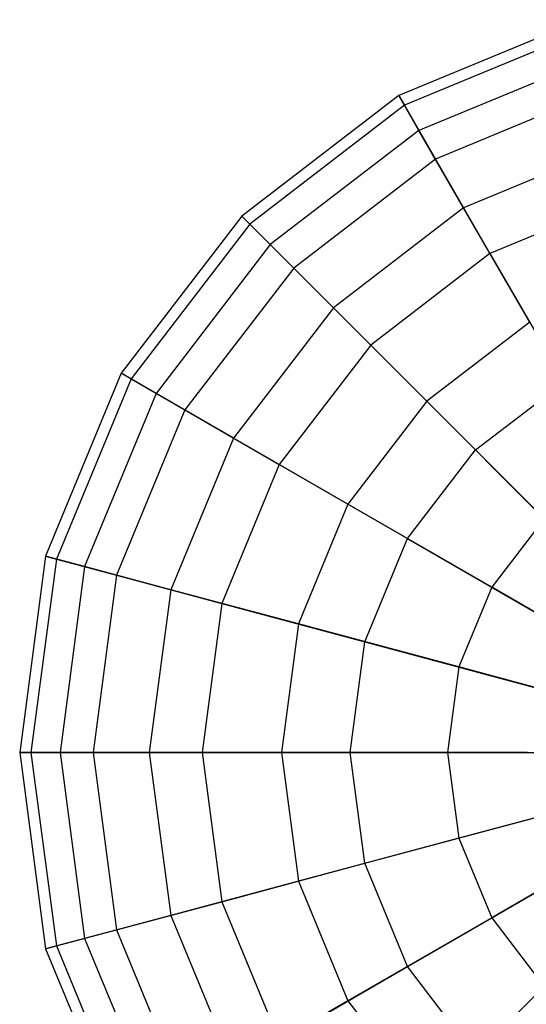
# Model space of a CAD drawing. Extents: x -38.6 to 39.4, y -37.8 to 40.2.
# Tile 42 of 49: x 5.8 to 8, y 25.5 to 29.7. Entities that reach past the tile are written whole.
import ezdxf

# ---------------------------------------------------------------- set-up
doc = ezdxf.new("R2010")
doc.units = 0
doc.header["$LTSCALE"] = 2.54
doc.layers.get('0').update_dxf_attribs({"color": 13, "linetype": 'CONTINUOUS'})

# ---------------------------------------------------------------- blocks, each defined once
blk = doc.blocks.new('GRUPUJ_1')
at = {"color": 0}
for p, q in [((46.8263, 67.5617, 12.2085), (46.0371, 67.2348, 12.2085)), ((46.8263, 67.5617, 12.2085), (46.0371, 67.2348, 12.2085)), ((46.8389, 67.5145, 11.3533), (46.0615, 67.1925, 11.3533)), ((46.8389, 67.5145, 11.3533), (46.0615, 67.1925, 11.3533)), ((46.8713, 67.3934, 13.0471), (46.1242, 67.0839, 13.0471)), ((46.8713, 67.3934, 13.0471), (46.1242, 67.0839, 13.0471)), ((46.0371, 67.2348, 12.2085), (45.3594, 66.7148, 12.2085)), ((46.0371, 67.2348, 12.2085), (45.3594, 66.7148, 12.2085)), ((46.1242, 67.0839, 13.0471), (46.0371, 67.2348, 12.2085)), ((46.0371, 67.2348, 12.2085), (46.0615, 67.1925, 11.3533)), ((46.0371, 67.2348, 12.2085), (46.0615, 67.1925, 11.3533)), ((46.1242, 67.0839, 13.0471), (46.0371, 67.2348, 12.2085)), ((46.9084, 67.2552, 10.54), (46.1957, 66.96, 10.54)), ((46.9084, 67.2552, 10.54), (46.1957, 66.96, 10.54)), ((46.0615, 67.1925, 11.3533), (45.3939, 66.6803, 11.3533)), ((46.0615, 67.1925, 11.3533), (45.3939, 66.6803, 11.3533)), ((46.0615, 67.1925, 11.3533), (46.1957, 66.96, 10.54)), ((46.0615, 67.1925, 11.3533), (46.1957, 66.96, 10.54)), ((46.1242, 67.0839, 13.0471), (45.4826, 66.5916, 13.0471)), ((46.1242, 67.0839, 13.0471), (45.4826, 66.5916, 13.0471)), ((46.3168, 66.7502, 13.8121), (46.1242, 67.0839, 13.0471)), ((46.3168, 66.7502, 13.8121), (46.1242, 67.0839, 13.0471)), ((46.9711, 67.0212, 13.8121), (46.3168, 66.7502, 13.8121)), ((46.9711, 67.0212, 13.8121), (46.3168, 66.7502, 13.8121)), ((46.1957, 66.96, 10.54), (45.5838, 66.4904, 10.54)), ((46.1957, 66.96, 10.54), (45.5838, 66.4904, 10.54)), ((46.1957, 66.96, 10.54), (46.4306, 66.5531, 9.8238)), ((46.1957, 66.96, 10.54), (46.4306, 66.5531, 9.8238)), ((47.03, 66.8014, 9.8238), (46.4306, 66.5531, 9.8238)), ((47.03, 66.8014, 9.8238), (46.4306, 66.5531, 9.8238)), ((45.3594, 66.7148, 12.2085), (44.8394, 66.0371, 12.2085)), ((45.3594, 66.7148, 12.2085), (44.8394, 66.0371, 12.2085)), ((45.4826, 66.5916, 13.0471), (45.3594, 66.7148, 12.2085)), ((45.3594, 66.7148, 12.2085), (45.3939, 66.6803, 11.3533)), ((45.3594, 66.7148, 12.2085), (45.3939, 66.6803, 11.3533)), ((45.4826, 66.5916, 13.0471), (45.3594, 66.7148, 12.2085)), ((46.3168, 66.7502, 13.8121), (45.755, 66.3192, 13.8121)), ((46.3168, 66.7502, 13.8121), (45.755, 66.3192, 13.8121)), ((46.6019, 66.2565, 14.4512), (46.3168, 66.7502, 13.8121)), ((46.6019, 66.2565, 14.4512), (46.3168, 66.7502, 13.8121)), ((45.3939, 66.6803, 11.3533), (44.8817, 66.0127, 11.3533)), ((45.3939, 66.6803, 11.3533), (44.8817, 66.0127, 11.3533)), ((45.3939, 66.6803, 11.3533), (45.5838, 66.4904, 10.54)), ((45.3939, 66.6803, 11.3533), (45.5838, 66.4904, 10.54)), ((45.4826, 66.5916, 13.0471), (44.9903, 65.95, 13.0471)), ((45.4826, 66.5916, 13.0471), (44.9903, 65.95, 13.0471)), ((45.755, 66.3192, 13.8121), (45.4826, 66.5916, 13.0471)), ((45.755, 66.3192, 13.8121), (45.4826, 66.5916, 13.0471)), ((46.4306, 66.5531, 9.8238), (45.916, 66.1582, 9.8238)), ((46.4306, 66.5531, 9.8238), (45.916, 66.1582, 9.8238)), ((46.4306, 66.5531, 9.8238), (46.7502, 65.9996, 9.2537)), ((46.4306, 66.5531, 9.8238), (46.7502, 65.9996, 9.2537)), ((45.5838, 66.4904, 10.54), (45.1142, 65.8785, 10.54)), ((45.5838, 66.4904, 10.54), (45.1142, 65.8785, 10.54)), ((45.5838, 66.4904, 10.54), (45.916, 66.1582, 9.8238)), ((45.5838, 66.4904, 10.54), (45.916, 66.1582, 9.8238)), ((45.755, 66.3192, 13.8121), (45.324, 65.7574, 13.8121)), ((45.755, 66.3192, 13.8121), (45.324, 65.7574, 13.8121)), ((46.1582, 65.916, 14.4512), (45.755, 66.3192, 13.8121)), ((46.1582, 65.916, 14.4512), (45.755, 66.3192, 13.8121)), ((46.6019, 66.2565, 14.4512), (46.1582, 65.916, 14.4512)), ((46.6019, 66.2565, 14.4512), (46.1582, 65.916, 14.4512)), ((45.916, 66.1582, 9.8238), (45.5211, 65.6436, 9.8238)), ((45.916, 66.1582, 9.8238), (45.5211, 65.6436, 9.8238)), ((45.916, 66.1582, 9.8238), (46.368, 65.7062, 9.2537)), ((45.916, 66.1582, 9.8238), (46.368, 65.7062, 9.2537)), ((44.8394, 66.0371, 12.2085), (44.5125, 65.2479, 12.2085)), ((44.8394, 66.0371, 12.2085), (44.5125, 65.2479, 12.2085)), ((44.9903, 65.95, 13.0471), (44.8394, 66.0371, 12.2085)), ((44.8394, 66.0371, 12.2085), (44.8817, 66.0127, 11.3533)), ((44.9903, 65.95, 13.0471), (44.8394, 66.0371, 12.2085)), ((44.8394, 66.0371, 12.2085), (44.8817, 66.0127, 11.3533)), ((44.8817, 66.0127, 11.3533), (44.5597, 65.2353, 11.3533)), ((44.8817, 66.0127, 11.3533), (44.5597, 65.2353, 11.3533)), ((44.8817, 66.0127, 11.3533), (45.1142, 65.8785, 10.54)), ((44.8817, 66.0127, 11.3533), (45.1142, 65.8785, 10.54)), ((46.368, 65.7062, 9.2537), (46.7502, 65.9996, 9.2537)), ((46.368, 65.7062, 9.2537), (46.7502, 65.9996, 9.2537)), ((44.9903, 65.95, 13.0471), (44.6808, 65.2029, 13.0471)), ((44.9903, 65.95, 13.0471), (44.6808, 65.2029, 13.0471)), ((45.324, 65.7574, 13.8121), (44.9903, 65.95, 13.0471)), ((45.324, 65.7574, 13.8121), (44.9903, 65.95, 13.0471)), ((46.1582, 65.916, 14.4512), (45.8177, 65.4723, 14.4512)), ((46.1582, 65.916, 14.4512), (45.8177, 65.4723, 14.4512)), ((46.6646, 65.4096, 14.9211), (46.1582, 65.916, 14.4512)), ((46.6646, 65.4096, 14.9211), (46.1582, 65.916, 14.4512)), ((45.1142, 65.8785, 10.54), (44.819, 65.1658, 10.54)), ((45.1142, 65.8785, 10.54), (44.819, 65.1658, 10.54)), ((45.1142, 65.8785, 10.54), (45.5211, 65.6436, 9.8238)), ((45.1142, 65.8785, 10.54), (45.5211, 65.6436, 9.8238)), ((45.324, 65.7574, 13.8121), (45.053, 65.1031, 13.8121)), ((45.324, 65.7574, 13.8121), (45.053, 65.1031, 13.8121)), ((45.8177, 65.4723, 14.4512), (45.324, 65.7574, 13.8121)), ((45.8177, 65.4723, 14.4512), (45.324, 65.7574, 13.8121)), ((46.0746, 65.324, 9.2537), (46.368, 65.7062, 9.2537)), ((46.0746, 65.324, 9.2537), (46.368, 65.7062, 9.2537)), ((46.368, 65.7062, 9.2537), (46.9089, 65.1653, 8.8683)), ((46.368, 65.7062, 9.2537), (46.9089, 65.1653, 8.8683)), ((45.5211, 65.6436, 9.8238), (45.2728, 65.0442, 9.8238)), ((45.5211, 65.6436, 9.8238), (45.2728, 65.0442, 9.8238)), ((45.5211, 65.6436, 9.8238), (46.0746, 65.324, 9.2537)), ((45.5211, 65.6436, 9.8238), (46.0746, 65.324, 9.2537)), ((45.8177, 65.4723, 14.4512), (45.6037, 64.9556, 14.4512)), ((45.8177, 65.4723, 14.4512), (45.6037, 64.9556, 14.4512)), ((46.4379, 65.1142, 14.9211), (45.8177, 65.4723, 14.4512)), ((46.4379, 65.1142, 14.9211), (45.8177, 65.4723, 14.4512)), ((46.6646, 65.4096, 14.9211), (46.4379, 65.1142, 14.9211)), ((46.6646, 65.4096, 14.9211), (46.4379, 65.1142, 14.9211)), ((45.8902, 64.8788, 9.2537), (46.0746, 65.324, 9.2537)), ((45.8902, 64.8788, 9.2537), (46.0746, 65.324, 9.2537)), ((46.0746, 65.324, 9.2537), (46.7371, 64.9415, 8.8683)), ((46.0746, 65.324, 9.2537), (46.7371, 64.9415, 8.8683)), ((44.5125, 65.2479, 12.2085), (44.4011, 64.4011, 12.2085)), ((44.5125, 65.2479, 12.2085), (44.4011, 64.4011, 12.2085)), ((44.5597, 65.2353, 11.3533), (44.4499, 64.4011, 11.3533)), ((44.5597, 65.2353, 11.3533), (44.4499, 64.4011, 11.3533)), ((44.6808, 65.2029, 13.0471), (44.5125, 65.2479, 12.2085)), ((44.5125, 65.2479, 12.2085), (44.5597, 65.2353, 11.3533)), ((44.6808, 65.2029, 13.0471), (44.5125, 65.2479, 12.2085)), ((44.5125, 65.2479, 12.2085), (44.5597, 65.2353, 11.3533)), ((44.5597, 65.2353, 11.3533), (44.819, 65.1658, 10.54)), ((44.5597, 65.2353, 11.3533), (44.819, 65.1658, 10.54)), ((44.6808, 65.2029, 13.0471), (44.5752, 64.4011, 13.0471)), ((44.6808, 65.2029, 13.0471), (44.5752, 64.4011, 13.0471)), ((45.053, 65.1031, 13.8121), (44.6808, 65.2029, 13.0471)), ((45.053, 65.1031, 13.8121), (44.6808, 65.2029, 13.0471)), ((44.819, 65.1658, 10.54), (44.7183, 64.4011, 10.54)), ((44.819, 65.1658, 10.54), (44.7183, 64.4011, 10.54)), ((44.819, 65.1658, 10.54), (45.2728, 65.0442, 9.8238)), ((44.819, 65.1658, 10.54), (45.2728, 65.0442, 9.8238)), ((45.053, 65.1031, 13.8121), (44.9605, 64.4011, 13.8121)), ((45.053, 65.1031, 13.8121), (44.9605, 64.4011, 13.8121)), ((45.6037, 64.9556, 14.4512), (45.053, 65.1031, 13.8121)), ((45.6037, 64.9556, 14.4512), (45.053, 65.1031, 13.8121)), ((46.4379, 65.1142, 14.9211), (46.2955, 64.7702, 14.9211)), ((46.4379, 65.1142, 14.9211), (46.2955, 64.7702, 14.9211)), ((47.1423, 64.7075, 15.1895), (46.4379, 65.1142, 14.9211)), ((47.1423, 64.7075, 15.1895), (46.4379, 65.1142, 14.9211)), ((45.2728, 65.0442, 9.8238), (45.1882, 64.4011, 9.8238)), ((45.2728, 65.0442, 9.8238), (45.1882, 64.4011, 9.8238)), ((45.2728, 65.0442, 9.8238), (45.8902, 64.8788, 9.2537)), ((45.2728, 65.0442, 9.8238), (45.8902, 64.8788, 9.2537)), ((45.6037, 64.9556, 14.4512), (45.5307, 64.4011, 14.4512)), ((45.6037, 64.9556, 14.4512), (45.5307, 64.4011, 14.4512)), ((46.2955, 64.7702, 14.9211), (45.6037, 64.9556, 14.4512)), ((46.2955, 64.7702, 14.9211), (45.6037, 64.9556, 14.4512)), ((45.8273, 64.4011, 9.2537), (45.8902, 64.8788, 9.2537)), ((45.8273, 64.4011, 9.2537), (45.8902, 64.8788, 9.2537)), ((45.8902, 64.8788, 9.2537), (46.6291, 64.6808, 8.8683)), ((45.8902, 64.8788, 9.2537), (46.6291, 64.6808, 8.8683)), ((46.2955, 64.7702, 14.9211), (46.2469, 64.4011, 14.9211)), ((46.2955, 64.7702, 14.9211), (46.2469, 64.4011, 14.9211)), ((47.0811, 64.5597, 15.1895), (46.2955, 64.7702, 14.9211)), ((47.0811, 64.5597, 15.1895), (46.2955, 64.7702, 14.9211)), ((44.4499, 64.4011, 11.3533), (44.4011, 64.4011, 12.2085)), ((44.4011, 64.4011, 12.2085), (44.5125, 63.5542, 12.2085)), ((44.4011, 64.4011, 12.2085), (44.5752, 64.4011, 13.0471)), ((44.4011, 64.4011, 12.2085), (44.5125, 63.5542, 12.2085)), ((44.4011, 64.4011, 12.2085), (44.5752, 64.4011, 13.0471)), ((44.4499, 64.4011, 11.3533), (44.4011, 64.4011, 12.2085)), ((44.4499, 64.4011, 11.3533), (44.5597, 63.5668, 11.3533)), ((44.7183, 64.4011, 10.54), (44.4499, 64.4011, 11.3533)), ((44.4499, 64.4011, 11.3533), (44.5597, 63.5668, 11.3533)), ((44.7183, 64.4011, 10.54), (44.4499, 64.4011, 11.3533)), ((44.5752, 64.4011, 13.0471), (44.6808, 63.5993, 13.0471)), ((44.5752, 64.4011, 13.0471), (44.9605, 64.4011, 13.8121)), ((44.5752, 64.4011, 13.0471), (44.6808, 63.5993, 13.0471)), ((44.5752, 64.4011, 13.0471), (44.9605, 64.4011, 13.8121)), ((45.1882, 64.4011, 9.8238), (44.7183, 64.4011, 10.54)), ((44.7183, 64.4011, 10.54), (44.819, 63.6363, 10.54)), ((44.7183, 64.4011, 10.54), (44.819, 63.6363, 10.54)), ((45.1882, 64.4011, 9.8238), (44.7183, 64.4011, 10.54)), ((44.9605, 64.4011, 13.8121), (45.053, 63.699, 13.8121)), ((44.9605, 64.4011, 13.8121), (45.5307, 64.4011, 14.4512)), ((44.9605, 64.4011, 13.8121), (45.053, 63.699, 13.8121)), ((44.9605, 64.4011, 13.8121), (45.5307, 64.4011, 14.4512)), ((45.1882, 64.4011, 9.8238), (45.2728, 63.7579, 9.8238)), ((45.8273, 64.4011, 9.2537), (45.1882, 64.4011, 9.8238)), ((45.1882, 64.4011, 9.8238), (45.2728, 63.7579, 9.8238)), ((45.8273, 64.4011, 9.2537), (45.1882, 64.4011, 9.8238)), ((45.5307, 64.4011, 14.4512), (45.6037, 63.8466, 14.4512)), ((45.5307, 64.4011, 14.4512), (46.2469, 64.4011, 14.9211)), ((45.5307, 64.4011, 14.4512), (45.6037, 63.8466, 14.4512)), ((45.5307, 64.4011, 14.4512), (46.2469, 64.4011, 14.9211)), ((45.8902, 63.9233, 9.2537), (45.8273, 64.4011, 9.2537)), ((46.5923, 64.4011, 8.8683), (45.8273, 64.4011, 9.2537)), ((45.8902, 63.9233, 9.2537), (45.8273, 64.4011, 9.2537)), ((46.5923, 64.4011, 8.8683), (45.8273, 64.4011, 9.2537)), ((46.2469, 64.4011, 14.9211), (47.0602, 64.4011, 15.1895)), ((46.2469, 64.4011, 14.9211), (46.2955, 64.0319, 14.9211)), ((46.2469, 64.4011, 14.9211), (46.2955, 64.0319, 14.9211)), ((46.2469, 64.4011, 14.9211), (47.0602, 64.4011, 15.1895)), ((47.0811, 64.2424, 15.1895), (46.2955, 64.0319, 14.9211)), ((47.0811, 64.2424, 15.1895), (46.2955, 64.0319, 14.9211)), ((45.8902, 63.9233, 9.2537), (46.6291, 64.1213, 8.8683)), ((45.8902, 63.9233, 9.2537), (46.6291, 64.1213, 8.8683)), ((47.1423, 64.0946, 15.1895), (46.4379, 63.6879, 14.9211)), ((47.1423, 64.0946, 15.1895), (46.4379, 63.6879, 14.9211)), ((46.2955, 64.0319, 14.9211), (45.6037, 63.8466, 14.4512)), ((46.2955, 64.0319, 14.9211), (45.6037, 63.8466, 14.4512)), ((46.2955, 64.0319, 14.9211), (46.4379, 63.6879, 14.9211)), ((46.2955, 64.0319, 14.9211), (46.4379, 63.6879, 14.9211)), ((45.2728, 63.7579, 9.8238), (45.8902, 63.9233, 9.2537)), ((45.2728, 63.7579, 9.8238), (45.8902, 63.9233, 9.2537)), ((46.0746, 63.4782, 9.2537), (45.8902, 63.9233, 9.2537)), ((46.0746, 63.4782, 9.2537), (45.8902, 63.9233, 9.2537)), ((45.6037, 63.8466, 14.4512), (45.053, 63.699, 13.8121)), ((45.6037, 63.8466, 14.4512), (45.053, 63.699, 13.8121)), ((45.6037, 63.8466, 14.4512), (45.8177, 63.3298, 14.4512)), ((45.6037, 63.8466, 14.4512), (45.8177, 63.3298, 14.4512)), ((46.0746, 63.4782, 9.2537), (46.7371, 63.8606, 8.8683)), ((46.0746, 63.4782, 9.2537), (46.7371, 63.8606, 8.8683)), ((44.819, 63.6363, 10.54), (45.2728, 63.7579, 9.8238)), ((44.819, 63.6363, 10.54), (45.2728, 63.7579, 9.8238)), ((45.2728, 63.7579, 9.8238), (45.5211, 63.1586, 9.8238)), ((45.2728, 63.7579, 9.8238), (45.5211, 63.1586, 9.8238)), ((45.053, 63.699, 13.8121), (44.6808, 63.5993, 13.0471)), ((45.053, 63.699, 13.8121), (44.6808, 63.5993, 13.0471)), ((45.053, 63.699, 13.8121), (45.324, 63.0448, 13.8121)), ((45.053, 63.699, 13.8121), (45.324, 63.0448, 13.8121)), ((46.4379, 63.6879, 14.9211), (45.8177, 63.3298, 14.4512)), ((46.4379, 63.6879, 14.9211), (45.8177, 63.3298, 14.4512)), ((46.4379, 63.6879, 14.9211), (46.6646, 63.3925, 14.9211)), ((46.4379, 63.6879, 14.9211), (46.6646, 63.3925, 14.9211)), ((44.5597, 63.5668, 11.3533), (44.819, 63.6363, 10.54)), ((44.5597, 63.5668, 11.3533), (44.819, 63.6363, 10.54)), ((44.819, 63.6363, 10.54), (45.1142, 62.9237, 10.54)), ((44.819, 63.6363, 10.54), (45.1142, 62.9237, 10.54)), ((46.368, 63.0959, 9.2537), (46.9089, 63.6368, 8.8683)), ((46.368, 63.0959, 9.2537), (46.9089, 63.6368, 8.8683)), ((44.6808, 63.5993, 13.0471), (44.5125, 63.5542, 12.2085)), ((44.6808, 63.5993, 13.0471), (44.5125, 63.5542, 12.2085)), ((44.6808, 63.5993, 13.0471), (44.9903, 62.8521, 13.0471)), ((44.6808, 63.5993, 13.0471), (44.9903, 62.8521, 13.0471)), ((44.5125, 63.5542, 12.2085), (44.5597, 63.5668, 11.3533)), ((44.5125, 63.5542, 12.2085), (44.5597, 63.5668, 11.3533)), ((44.5125, 63.5542, 12.2085), (44.8394, 62.765, 12.2085)), ((44.5125, 63.5542, 12.2085), (44.8394, 62.765, 12.2085)), ((44.5597, 63.5668, 11.3533), (44.8817, 62.7894, 11.3533)), ((44.5597, 63.5668, 11.3533), (44.8817, 62.7894, 11.3533)), ((45.5211, 63.1586, 9.8238), (46.0746, 63.4782, 9.2537)), ((45.5211, 63.1586, 9.8238), (46.0746, 63.4782, 9.2537)), ((46.368, 63.0959, 9.2537), (46.0746, 63.4782, 9.2537)), ((46.368, 63.0959, 9.2537), (46.0746, 63.4782, 9.2537)), ((45.8177, 63.3298, 14.4512), (45.324, 63.0448, 13.8121)), ((45.8177, 63.3298, 14.4512), (45.324, 63.0448, 13.8121)), ((45.8177, 63.3298, 14.4512), (46.1582, 62.8861, 14.4512)), ((45.8177, 63.3298, 14.4512), (46.1582, 62.8861, 14.4512))]:
    blk.add_line(p, q, dxfattribs=at)

msp = doc.modelspace()

# ---------------------------------------------------------------- block references
at = {"color": 0}
msp.add_blockref('GRUPUJ_1', (-38.6046, -37.8416, 0.1598), dxfattribs=at)

doc.saveas('drawing.dxf')
